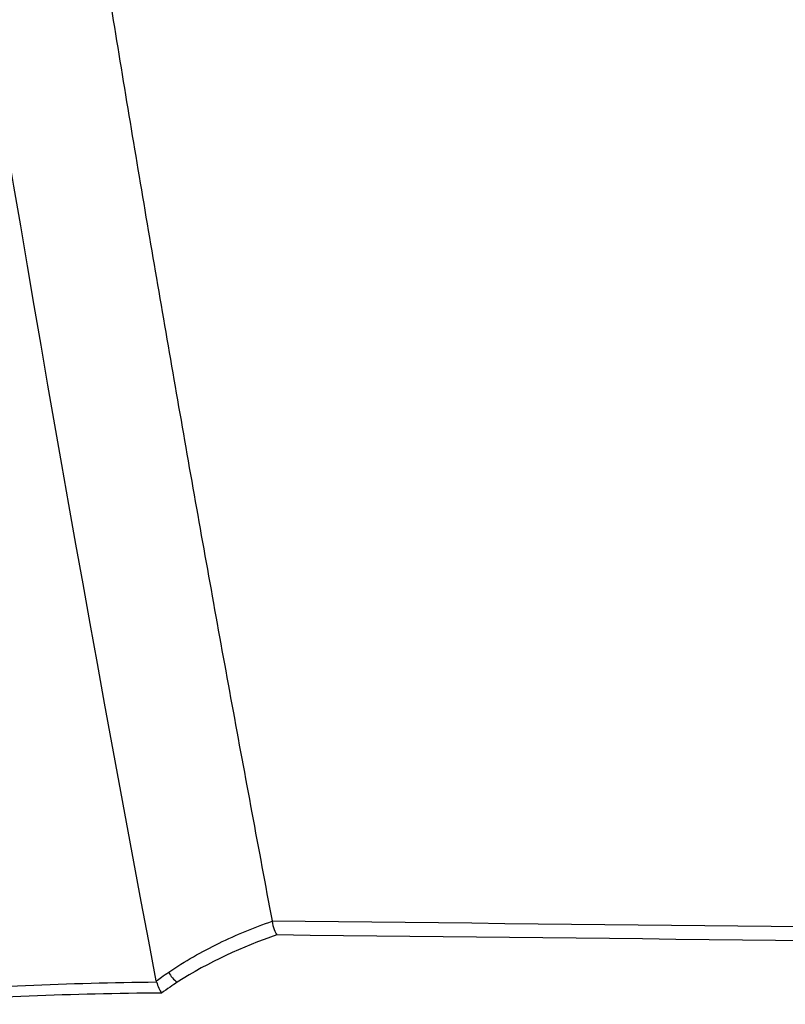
# Model space of a CAD drawing. Header units: millimetres. Extents: x -203 to 471, y -207 to 525.
# Tile 78 of 106: x 336 to 348, y 97 to 112. Entities that reach past the tile are written whole.
import ezdxf

# ---------------------------------------------------------------- set-up
doc = ezdxf.new("R2010")
doc.units = ezdxf.units.MM

msp = doc.modelspace()

# ---------------------------------------------------------------- linework, layer by layer
at = {"color": 7, "linetype": 'Continuous', "lineweight": 25}
msp.add_line((339.634, 97.921), (339.633, 97.927), dxfattribs=at)
msp.add_arc((338.376, 97.301), 0.425, 206.3335, 234.9226, dxfattribs=at)
for points, knots in [([(331.851, 153.14), (331.906, 152.561), (332.015, 151.405), (332.186, 149.671), (332.361, 147.938), (332.541, 146.206), (332.726, 144.473), (332.916, 142.742), (333.111, 141.011), (333.312, 139.28), (333.517, 137.55), (333.727, 135.821), (333.943, 134.092), (334.163, 132.364), (334.389, 130.636), (334.62, 128.909), (334.855, 127.183), (335.176, 124.88), (335.59, 122.003), (336.107, 118.553), (336.644, 115.106), (337.201, 111.663), (337.778, 108.224), (338.376, 104.788), (338.992, 101.355), (339.42, 99.069), (339.633, 97.927)], [0, 0, 0, 0, 0.031233, 0.062465, 0.093696, 0.124926, 0.156156, 0.187386, 0.218616, 0.249847, 0.281078, 0.31231, 0.343544, 0.374779, 0.406016, 0.437255, 0.468497, 0.499741, 0.56229, 0.624831, 0.687364, 0.749893, 0.812419, 0.874944, 0.93747, 1, 1, 1, 1]), ([(337.995, 97.113), (338.252, 97.287), (338.519, 97.439), (339.067, 97.706), (339.348, 97.821), (339.634, 97.921)], [0, 0, 0, 0, 0.5, 0.5, 1, 1, 1, 1]), ([(339.634, 97.921), (339.642, 97.874), (339.653, 97.83), (339.68, 97.754), (339.695, 97.723), (339.711, 97.703)], [0, 0, 0, 0, 0.5, 0.5, 1, 1, 1, 1]), ([(337.799, 96.974), (337.826, 96.994), (337.854, 97.014), (337.882, 97.034), (337.919, 97.061), (337.957, 97.087), (337.995, 97.113)], [0, 0, 0, 0, 0.0002428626, 0.0002428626, 0.0002428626, 0.0005701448, 0.0005701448, 0.0005701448, 0.0005701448]), ([(337.802, 96.958), (337.813, 96.924), (337.825, 96.892), (337.852, 96.831), (337.866, 96.805), (337.881, 96.782)], [0, 0, 0, 0, 0.5, 0.5, 1, 1, 1, 1]), ([(338.131, 96.953), (338.093, 96.929), (338.056, 96.904), (338.018, 96.878), (337.972, 96.847), (337.926, 96.815), (337.881, 96.782)], [0, 0, 0, 0, 0.0003195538, 0.0003195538, 0.0003195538, 0.0007127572, 0.0007127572, 0.0007127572, 0.0007127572])]:
    msp.add_open_spline(points, degree=3, knots=knots, dxfattribs=at)
for points in [[(337.799, 96.974), (335.249, 110.389), (333.158, 123.889), (331.527, 137.446)], [(339.633, 97.927), (362.14, 97.686), (384.646, 97.429), (407.152, 97.143)], [(339.711, 97.703), (339.162, 97.517), (338.629, 97.275), (338.131, 96.953)], [(407.152, 96.905), (384.672, 97.196), (362.192, 97.458), (339.711, 97.703)], [(333.661, 96.766), (335.035, 96.887), (336.417, 96.945), (337.802, 96.958)], [(337.802, 96.958), (337.801, 96.963), (337.8, 96.968), (337.799, 96.974)], [(337.881, 96.782), (336.482, 96.773), (335.085, 96.72), (333.696, 96.604)]]:
    msp.add_open_spline(points, degree=3, dxfattribs=at)

doc.saveas('drawing.dxf')
